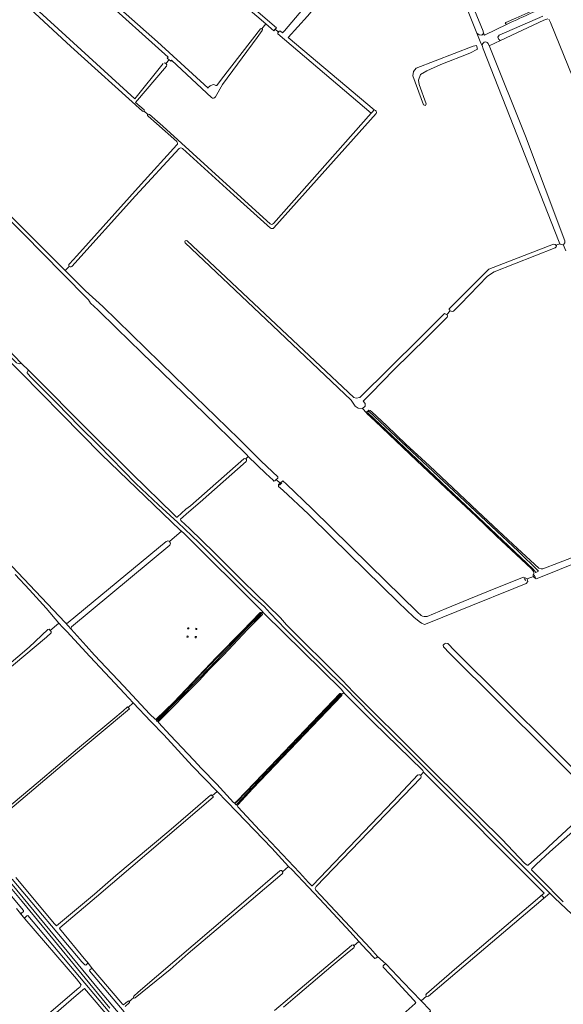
# Model space of a CAD drawing. Header units: metres. Extents: x 209813 to 223847, y 571801 to 587119.
# Tile 116 of 256: x 212664 to 213141, y 578294 to 579156. Entities that reach past the tile are written whole.
import ezdxf

# ---------------------------------------------------------------- set-up
doc = ezdxf.new("R2010")
doc.units = ezdxf.units.M
for name, color, linetype, lineweight in [('B-RO-GK-BESCHOEIING-G', 8, 'GK-BESCHOEIING', 0), ('B-RO-GR-BOUWLAND-GV', 8, 'Continuous', 0), ('B-RO-GR-GRAS-GV', 8, 'Continuous', 0), ('B-RO-IE-MEUBILAIR_WEGMEUBILAIR_HOOGSPANNINGSMAST-GV', 8, 'Continuous', 0), ('B-RO-OG-WATER_GREPPEL-GV', 8, 'Continuous', 0), ('B-RO-OG-WEG-GV', 8, 'Continuous', 0), ('B-RO-VH-ONVERHARD-GV', 8, 'Continuous', 0), ('B-RO-VH-VERHARDING_OPEN-GV', 8, 'Continuous', 0)]:
    doc.layers.add(name, color=color, linetype=linetype, lineweight=lineweight)
doc.linetypes.add('GK-BESCHOEIING', pattern='A,30,-5,[1,NLCS.shx,S=1,R=0,X=0,Y=0],-5', length=40)

msp = doc.modelspace()

# ---------------------------------------------------------------- linework, layer by layer
at = {"layer": 'B-RO-GK-BESCHOEIING-G', "flags": 128}
for points in [[(212887.879, 578752.444), (212889.206, 578753.566)], [(212889.206, 578753.566), (212890.592, 578754.737)], [(212892.137, 578748.683), (212894.24, 578750.465)], [(213106.563, 578666.907), (213107.952, 578664.974)], [(213116.454, 578667.555), (213115.203, 578669.546)], [(212665.903, 578373.359), (212667.627, 578374.951)], [(212669.288, 578369.824), (212670.76, 578371.055)], [(212982.799, 578327.461), (212984.147, 578328.549)]]:
    msp.add_lwpolyline(points, dxfattribs=at)
at = {"layer": 'B-RO-GR-BOUWLAND-GV', "flags": 128}
for points in [[(212862.625, 578771.532), (212864.736, 578773.661), (212863.586, 578774.786), (212849.359, 578788.991), (212836.147, 578801.72), (212817.337, 578819.977), (212771.109, 578864.776), (212749.508, 578885.806), (212732.824, 578902.286), (212726.45, 578907.952), (212724.741, 578910.929), (212722.857, 578912.779), (212683.559, 578952.769), (212669.545, 578966.926), (212648.222, 578988.274), (212623.456, 579013.114), (212600.848, 579036.069), (212558.317, 579079.494), (212557.381, 579080.325), (212543.316, 579094.692), (212385.153, 579250.633)], [(212332.453, 579193.11), (212377.03, 579147.596), (212419.706, 579104.787), (212435.025, 579089.878), (212459.624, 579064.909), (212482.806, 579042.549), (212527.332, 578997.656), (212571.488, 578952.415), (212573.996, 578950.104), (212582.989, 578941.54), (212607.606, 578916.931), (212622.304, 578901.812), (212634.158, 578888.56), (212665.548, 578855.845), (212672.957, 578848.547), (212680.494, 578840.825), (212719.741, 578801.277), (212762.898, 578758.415), (212799.487, 578722.783), (212801.828, 578720.57), (212802.524, 578720.599), (212810.084, 578727.494), (212814.064, 578730.541), (212860.701, 578771.633)], [(212887.782, 578288.308), (212955.253, 578345.075), (212955.457, 578345.373), (212956.566, 578345.615), (212957.263, 578344.869), (212961.713, 578348.625), (212953.895, 578357.129), (212931.359, 578381.437), (212922.05, 578391.289), (212917.454, 578396.274), (212903.064, 578411.416), (212900.091, 578414.337), (212894.793, 578409.735)], [(212894.466, 578407.9), (212845.894, 578366.904), (212812.027, 578338.197), (212796.284, 578324.042), (212765.478, 578299.228)], [(212760.45, 578296.149), (212760.838, 578295.784), (212760.648, 578295.232), (212756.874, 578291.778)], [(212764.256, 578299.449), (212760.45, 578296.149)]]:
    msp.add_lwpolyline(points, dxfattribs=at)
at = {"layer": 'B-RO-GR-BOUWLAND-GV'}
for points in [[(212860.701, 578771.633, -0.3184947), (212862.625, 578771.532)], [(212894.793, 578409.735, -0.2853724), (212894.466, 578407.9)], [(212765.478, 578299.228, -0.3638031), (212764.256, 578299.449)]]:
    msp.add_lwpolyline(points, format="xyb", dxfattribs=at)
at = {"layer": 'B-RO-GR-GRAS-GV', "flags": 128}
for points in [[(212879.955, 579152.913), (212854.382, 579175.114), (212806.303, 579216.417), (212761.429, 579255.982), (212730.402, 579282.435), (212731.695, 579283.952), (212729.664, 579285.823), (212728.302, 579284.225), (212725.304, 579286.78), (212644.287, 579357.3), (212588.061, 579405.762), (212582.928, 579410.076), (212564.62, 579392.019), (212536.69, 579358.68), (212535.997, 579357.833)], [(212979.817, 579365.439), (212981.616, 579364.857), (213028.495, 579248.533), (213070.656, 579146.43), (213070.916, 579144.323), (213071.6, 579142.954), (213091.607, 579152.64), (213090.497, 579152.693), (213089.862, 579153.169), (213090.458, 579154.042), (213099.07, 579157.773), (213122.882, 579168.29), (213123.914, 579168.965), (213123.849, 579169.723), (213123.117, 579171.47), (213103.158, 579221.273), (213088.751, 579256.595), (213074.773, 579285.702), (213064.52, 579309.316), (213036.17, 579379.68)], [(212973.557, 579365.24), (212922.072, 579344.131), (212928.763, 579327.812), (212945.9, 579284.443), (212969.125, 579224.371), (212968.961, 579222.412), (212968.095, 579220.646), (212966.442, 579218.563), (212948.502, 579197.539), (212916.707, 579159.669), (212899.627, 579140.841), (212975.081, 579077.398)], [(213068.594, 579135.915), (212978.645, 579361.448)], [(212795.295, 579121.407), (212793.745, 579122.686), (212794.401, 579123.509), (212614.616, 579285.17), (212578.053, 579317.813), (212540.898, 579352.071), (212536.869, 579355.944)], [(212510.388, 579321.148), (212529.584, 579304.19), (212620.702, 579219.024), (212765.297, 579086.997), (212790.158, 579118.186)], [(212731.695, 579283.952), (212732.7, 579285.13), (212764.178, 579258.294), (212809.051, 579218.728), (212857.131, 579177.426), (212889.398, 579149.414), (212888.213, 579148.05), (212891.057, 579145.618), (212891.715, 579146.376), (212892.965, 579146.317), (212894.725, 579144.79), (212896.483, 579146.756), (212938.091, 579196.301)], [(212771.961, 579076.3), (212709.08, 579133.019), (212669.893, 579169.406), (212668.227, 579170.973)], [(213127.226, 579157.286), (213123.575, 579156.122), (213085.731, 579138.207), (213075.824, 579133.535), (213076.49, 579132.229), (213107.526, 579054.442), (213142.12, 578962.766)], [(213152.914, 579096.503), (213129.584, 579153.914), (213128.007, 579156.766)], [(212888.213, 579148.05), (212887.072, 579146.735), (212879.955, 579152.913), (212876.617, 579148.565)], [(212886.676, 578977.77), (212972.5, 579074.546), (212890.53, 579144.059), (212890.569, 579145.056), (212891.057, 579145.618)], [(212964.694, 578815.625), (212961.025, 578815.984), (212958.313, 578817.836), (212954.774, 578823.029), (212880.288, 578893.671), (212809.424, 578960.83), (212809.179, 578961.666), (212809.513, 578962.667), (212810.449, 578962.915), (212811.148, 578962.597), (212957.303, 578825.457), (212959.241, 578824.818), (212962.33, 578825.245), (213015.095, 578877.39), (213036.599, 578898.951), (213037.118, 578898.709), (213037.846, 578898.51), (213038.607, 578898.18), (213041.682, 578901.388), (213041.219, 578901.818), (213040.856, 578902.347), (213040.682, 578903.044), (213075.42, 578937.874), (213132.226, 578959.618), (213133.508, 578959.39), (213134.223, 578958.861), (213137.794, 578960.078), (213137.035, 578961.505), (213070.578, 579130.835), (213069.778, 579133.744), (213068.594, 579135.915)], [(212832.424, 579088.196), (212824.045, 579096.189), (212797.341, 579120.881), (212796.76, 579120.197), (212795.295, 579121.407), (212792.559, 579118.134)], [(212570.979, 579071.248), (212589.125, 579052.757), (212650.002, 578991.106), (212687.803, 578953.061), (212704.383, 578936.541), (212707.884, 578940.266)], [(212773.267, 579076.449), (212776.764, 579073.328)], [(212778.148, 579073.368), (212789.955, 579063.072), (212842.51, 579015.097), (212883.835, 578977.615)], [(212707.971, 578942.554), (212714.372, 578949.53), (212770.86, 579012.236), (212802.178, 579046.725)], [(212804.212, 579043.43), (212765.897, 579002.081), (212710.126, 578940.249)], [(212884.234, 578973.857), (212851.991, 579002.813), (212807.022, 579043.553)], [(213134.223, 578958.861), (213134.672, 578958.199), (213134.514, 578957.459), (213133.586, 578956.655), (213080.157, 578935.447), (213074.27, 578931.809), (213050.656, 578907.202), (213044.571, 578901.051), (213043.27, 578900.792), (213042.41, 578900.925), (213041.682, 578901.388)], [(213140.624, 578959.481), (213140.077, 578959.231), (213138.879, 578959.469), (213138.033, 578959.734), (213137.794, 578960.078)], [(213141.306, 578959.792), (213140.624, 578959.481), (213142.894, 578953.958)], [(212704.383, 578936.541), (212722.212, 578918.854), (212737.306, 578905.006), (212799.926, 578843.789), (212836.293, 578808.813), (212856.684, 578788.925), (212876.089, 578769.7), (212890.612, 578755.844), (212890.592, 578754.737), (212889.206, 578753.566), (212892.624, 578750.286), (212894.879, 578752.433), (212898.194, 578749.531), (212920.829, 578727.898), (212970.989, 578678.396), (213012.868, 578637.161), (213016.147, 578634.288)], [(213038.607, 578898.18), (213039.037, 578897.683), (213039.334, 578897.055), (213039.169, 578896.394), (213038.948, 578895.891), (213021.155, 578877.834), (212992.258, 578849.498), (212972.313, 578829.094), (212965.377, 578822.137), (212967.023, 578820.051), (212967.244, 578817.729), (212964.694, 578815.625), (212968.423, 578812.079), (212968.415, 578812.598), (212970.266, 578814.305), (212971.604, 578813.899), (212973.049, 578812.93), (212985.883, 578800.923), (213002.806, 578784.425), (213023.461, 578765.399), (213043.855, 578746.157), (213065.591, 578725.761), (213084.019, 578708.388), (213100.617, 578692.948), (213119.245, 578675.783), (213121.341, 578675.197), (213122.915, 578675.346), (213136.661, 578680.594), (213161.632, 578690.205)], [(212795.739, 578699.053), (212806.164, 578708.267), (212805.065, 578709.231), (212736.23, 578775.493), (212648.309, 578864.7), (212647.686, 578865.584)], [(213114.61, 578668.39), (213114.213, 578669.21), (213114.424, 578669.925), (213114.795, 578670.507), (213115.066, 578671.161), (213115.029, 578671.591), (213114.69, 578672.824), (213113.023, 578675.092), (213082.11, 578703.858), (213064.156, 578721.263), (213042.706, 578741.114), (213012.252, 578770.264), (212975.871, 578804.642), (212968.493, 578811.458), (212968.423, 578812.079)], [(212565.147, 578783.169), (212561.848, 578779.607), (212565.626, 578775.561), (212662.704, 578672.13), (212704.279, 578628.243)], [(212862.89, 578769.182), (212822.453, 578733.673), (212812.492, 578725.31), (212805.427, 578718.801), (212805.507, 578717.637), (212813.07, 578710.627), (212835.025, 578689.302), (212860.149, 578664.274), (212871.101, 578653.494), (212893.078, 578632.182), (212898.087, 578626.285), (212947.036, 578577.661), (212956.814, 578567.291), (212979.29, 578544.779), (212993.247, 578531.182), (213027.935, 578496.416), (213087.07, 578437.945), (213106.868, 578417.42), (213108.985, 578415.431), (213109.874, 578415.434), (213125.945, 578429.766), (213127.764, 578431.532), (213171.365, 578471.917), (213040.943, 578601.443), (213035.628, 578606.9), (213035.62, 578608.259), (213036.513, 578609.582), (213037.902, 578610.111), (213039.523, 578609.847), (213045.417, 578603.734), (213174.818, 578475.201)], [(212886.488, 578752.832), (212880.112, 578758.628), (212864.736, 578773.661), (212862.625, 578771.532)], [(212889.206, 578753.566), (212887.879, 578752.444), (212887.15, 578752.179), (212886.488, 578752.832)], [(213176.457, 578690.369), (213117.889, 578666.809), (213117.008, 578666.616), (213116.038, 578666.935), (213115.086, 578667.517), (213114.61, 578668.39), (213109.027, 578666.353), (213109.53, 578664.104), (213108.312, 578662.305), (213097.359, 578657.86), (213059.759, 578642.685), (213023.004, 578627.788), (213019.213, 578626.443), (213016.501, 578627.665), (213014.343, 578629.114), (213009.905, 578632.783), (212996.393, 578645.795), (212937.881, 578702.867), (212917.353, 578723.021), (212894.915, 578744.188), (212891.253, 578747.384), (212891.084, 578748.273), (212891.327, 578749.05), (212892.624, 578750.286)], [(212709.502, 578622.248), (212722.543, 578607.65), (212730.09, 578599.487), (212755.666, 578572.399), (212778.269, 578548.304), (212783.32, 578543.31), (212783.976, 578543.486), (212799.488, 578558.495), (212836.91, 578597.699), (212859.722, 578621.024), (212875.135, 578636.943), (212876.043, 578637.013), (212876.597, 578636.432), (212877.508, 578637.322), (212876.665, 578638.419), (212808.339, 578706.361), (212806.164, 578708.267)], [(212698.529, 578627.295), (212698.829, 578627.547), (212687.633, 578640.721), (212673.042, 578656.731), (212660.564, 578670.301)], [(213021.599, 578633.608), (213038.246, 578640.552), (213058.061, 578648.695), (213081.557, 578658.321), (213105.878, 578668.02), (213107.201, 578667.464), (213109.027, 578666.353)], [(212948.29, 578566.716), (212946.359, 578569.357), (212878.535, 578635.986), (212877.508, 578637.322)], [(212876.597, 578636.432), (212876.861, 578636.155), (212877.04, 578635.181), (212875.765, 578633.771), (212863.961, 578622.075), (212842.888, 578599.602), (212830.408, 578586.899), (212821.575, 578577.425), (212786.451, 578541.842), (212785.675, 578540.792), (212785.904, 578540.478), (212796.301, 578529.349), (212816.914, 578507.555), (212823.706, 578500.168), (212837.117, 578486.54), (212851.831, 578470.487), (212852.505, 578470.007), (212854.895, 578471.987), (212877.546, 578495.446), (212944.85, 578565.935), (212945.813, 578565.954), (212946.46, 578565.198)], [(212644.751, 578582.792), (212672.584, 578606.528), (212688.95, 578622.077), (212690.117, 578622.32), (212691.163, 578621.114)], [(212698.529, 578627.295), (212691.163, 578621.114), (212691.885, 578620.281), (212692.065, 578619.11), (212687.9, 578615.343), (212649.872, 578583.549)], [(212763.838, 578557.74), (212756.167, 578565.929), (212739.229, 578584.094), (212725.86, 578598.544), (212705.748, 578620.223), (212701.821, 578624.027), (212698.829, 578627.547)], [(213018.333, 578497.053), (213017.616, 578498.432), (212974.224, 578540.898), (212948.692, 578566.166), (212948.29, 578566.716), (212946.46, 578565.198), (212946.622, 578564.211), (212868.679, 578482.635), (212855.492, 578468.444), (212855.218, 578467.513), (212855.595, 578466.686), (212874.921, 578446.048), (212894.566, 578425.026), (212909.557, 578409.251), (212917.416, 578400.49), (212920.025, 578397.688)], [(212837.454, 578480.103), (212815.67, 578502.726), (212790.603, 578529.805), (212779.176, 578541.367), (212763.838, 578557.74), (212759.448, 578553.765), (212760.749, 578552.432), (212732.172, 578528.924), (212711.304, 578511.252), (212669.115, 578475.761), (212638.35, 578449.596)], [(212651.403, 578463.762), (212680.526, 578488.22), (212715.127, 578517.511), (212740.79, 578538.869), (212745.928, 578543.282), (212754.974, 578550.859), (212758.985, 578554.239), (212759.448, 578553.765)], [(212921.043, 578397.891), (212991.687, 578471.709), (213013.415, 578494.688)], [(213015.769, 578492.075), (212924.33, 578396.913), (212923.294, 578395.158), (212923.89, 578393.544), (212953.685, 578361.827), (212971.875, 578342.589), (212978.036, 578335.552), (212985.505, 578328.782), (213000.495, 578313.124), (213016.278, 578296.73), (213020.849, 578300.667)], [(213015.703, 578494.21), (213018.333, 578497.053)], [(213020.821, 578302.773), (213047.419, 578325.933), (213120.114, 578387.906), (213123.974, 578390.908), (213018.333, 578497.053)], [(212661.17, 578404.794), (212694.928, 578364.233), (212696.784, 578362.435), (212729.909, 578390.201), (212748.611, 578406.437), (212794.961, 578445.319), (212816.08, 578463.59), (212831.565, 578476.892), (212832.269, 578477.156), (212833.14, 578476.415)], [(212894.793, 578409.735), (212900.091, 578414.337), (212885.371, 578430.34), (212854.727, 578462.236), (212845.771, 578471.465), (212837.454, 578480.103), (212833.14, 578476.415), (212833.907, 578475.764), (212833.858, 578475.009), (212731.687, 578387.88), (212699.533, 578360.648), (212699.19, 578360.156), (212722.259, 578332.083), (212723.688, 578330.451)], [(213166.493, 578460.459), (213128.815, 578427.108), (213116.995, 578416.203), (213113.083, 578412.49), (213112.953, 578411.425), (213121.133, 578403.337), (213140.765, 578383.435)], [(212764.34, 578300.773), (212768.291, 578304.388), (212864.567, 578386.665), (212892.293, 578410.625)], [(213147.836, 578372.784), (213133.464, 578386.606), (213129.056, 578391.151), (213123.022, 578386.02)], [(213123.022, 578386.02), (213022.653, 578300.664)], [(212685.985, 578281.955), (212716.113, 578307.98), (212717.152, 578308.72), (212718.402, 578310.693), (212714.104, 578315.917), (212668.875, 578368.638), (212661.651, 578377.505)], [(212978.036, 578335.552), (212977.515, 578334.848), (212976.52, 578333.991), (212975.551, 578333.809), (212968.537, 578341.202), (212961.713, 578348.625), (212957.263, 578344.869), (212957.908, 578344.18), (212957.338, 578343.253), (212953.238, 578339.957), (212939.194, 578328.327), (212907.759, 578301.613), (212895.531, 578291.266)], [(212723.688, 578330.451), (212727.999, 578324.939), (212753.173, 578295.594), (212754.582, 578293.691), (212755.377, 578293.198), (212757.491, 578295.029), (212759.411, 578296.438), (212759.963, 578296.607), (212760.45, 578296.149), (212764.256, 578299.449)], [(212943.662, 578235.242), (212943.025, 578235.907), (212943.493, 578236.835), (212956.137, 578247.002), (212968.67, 578257.944), (212995.252, 578280.958), (213003.088, 578287.281), (213010.932, 578294.253), (213011.554, 578295.187), (213009.874, 578297.251), (212988.984, 578319.667), (212982.842, 578326.047), (212982.799, 578327.461), (212984.147, 578328.549), (212985.505, 578328.782)], [(212744.992, 578279.683), (212721.309, 578307.409), (212713.836, 578301.397), (212497.935, 578114.275), (212497.52, 578112.715), (212497.925, 578112.275), (212598.821, 577967.545), (212601.319, 577964.564), (212602.829, 577963.87), (212665.457, 578017.869), (212666.848, 578018.503), (212668.592, 578018.327), (212669.684, 578017.657), (212715.289, 577959.065), (212717.545, 577955.85), (212879.524, 577746.776)], [(213016.278, 578296.73), (213024.205, 578288.514), (213024.417, 578287.618), (213023.191, 578286.414)]]:
    msp.add_lwpolyline(points, dxfattribs=at)
at = {"layer": 'B-RO-GR-GRAS-GV'}
for points in [[(212875.351, 579148.337, -0.3433436), (212876.617, 579148.565)], [(212830.677, 579097.994, -0.0334951), (212833.431, 579099.354)], [(212833.431, 579099.354, -0.2011059), (212835.774, 579099.183)], [(212835.774, 579099.183, 0.2303509), (212837.074, 579098.759)], [(212835.947, 579088.729, -0.4281899), (212832.424, 579088.196)], [(212776.764, 579073.328, -0.4119706), (212778.148, 579073.368)], [(212883.835, 578977.615, 0.4178537), (212886.676, 578977.77)], [(212887.061, 578974.011, -0.4146348), (212884.234, 578973.857)], [(212862.625, 578771.532, -0.4163886), (212862.89, 578769.182)], [(212792.889, 578699.154, -0.3688064), (212795.739, 578699.053)], [(212704.279, 578628.243, 0.3946512), (212707.006, 578628.077)], [(213016.147, 578634.288, 0.2086871), (213021.599, 578633.608)], [(212709.801, 578624.42, 0.1854515), (212709.502, 578622.248)], [(212892.293, 578410.625, -0.4522175), (212894.793, 578409.735)], [(212920.025, 578397.688, 0.4196106), (212921.043, 578397.891)], [(212764.256, 578299.449, -0.398535), (212764.34, 578300.773)]]:
    msp.add_lwpolyline(points, format="xyb", dxfattribs=at)
at = {"layer": 'B-RO-GR-GRAS-GV', "flags": 128}
for points in [[(213018.151, 579081.969), (213008.785, 579107.369), (213009.34, 579111.179), (213011.744, 579113.82), (213061.842, 579133.291), (213064.744, 579133.801), (213065.458, 579130.706), (213058.712, 579127.213), (213033.391, 579117.212), (213021.141, 579111.74), (213015.647, 579108.488), (213013.865, 579103.559), (213014.431, 579099.734), (213020.463, 579082.615), (213019.881, 579081.371)], [(212811.545, 578622.657), (212811.601, 578623.655), (212812.599, 578623.6), (212812.544, 578622.601)], [(212818.703, 578622.149), (212818.758, 578623.147), (212819.757, 578623.092), (212819.701, 578622.093)], [(212810.957, 578615.431), (212811.013, 578616.429), (212812.011, 578616.374), (212811.956, 578615.375)]]:
    msp.add_lwpolyline(points, close=True, dxfattribs=at)
at = {"layer": 'B-RO-GR-GRAS-GV'}
for centre, radius, start, end in [((212709.013, 578941.369), 1.578, 131.330948, 315.126787), ((213014.278, 578493.097), 1.808, 325.568897, 104.095814), ((213021.753, 578301.732), 1.397, 131.840251, 309.397209)]:
    msp.add_arc(centre, radius, start, end, dxfattribs=at)
at = {"layer": 'B-RO-IE-MEUBILAIR_WEGMEUBILAIR_HOOGSPANNINGSMAST-GV', "flags": 128}
msp.add_lwpolyline([(212818.189, 578614.917), (212819.187, 578614.861), (212819.243, 578615.86), (212818.244, 578615.915)], close=True, dxfattribs=at)
at = {"layer": 'B-RO-OG-WATER_GREPPEL-GV', "flags": 128}
for points in [[(213036.17, 579379.68), (213064.52, 579309.316), (213074.773, 579285.702), (213088.751, 579256.595), (213103.158, 579221.273), (213123.117, 579171.47), (213123.849, 579169.723), (213123.914, 579168.965), (213122.882, 579168.29), (213099.07, 579157.773), (213090.458, 579154.042), (213089.862, 579153.169), (213090.497, 579152.693), (213091.607, 579152.64)], [(212536.869, 579355.944), (212540.898, 579352.071), (212578.053, 579317.813), (212614.616, 579285.17), (212794.401, 579123.509), (212793.745, 579122.686), (212796.76, 579120.197), (212797.341, 579120.881), (212824.045, 579096.189), (212832.424, 579088.196)], [(212829.534, 579096.452), (212785.266, 579137.092), (212725.337, 579190.273), (212681.284, 579229.299), (212640.671, 579266.473), (212584.315, 579317.273), (212564.339, 579335.132), (212538.441, 579357.188)], [(212790.158, 579118.186), (212765.297, 579086.997), (212620.702, 579219.024)], [(212835.947, 579088.729), (212842.046, 579099.544), (212872.506, 579140.897), (212876.978, 579147.027)], [(212875.351, 579148.337), (212841.383, 579104.385), (212837.074, 579098.759)], [(213069.778, 579133.744), (213070.578, 579130.835), (213137.035, 578961.505), (213137.794, 578960.078), (213138.033, 578959.734), (213138.879, 578959.469), (213140.077, 578959.231), (213140.624, 578959.481)], [(213140.624, 578959.481), (213141.306, 578959.792), (213142.18, 578960.983), (213142.12, 578962.766), (213107.526, 579054.442), (213076.49, 579132.229), (213074.783, 579135.579)], [(212773.346, 579077.555), (212765.988, 579083.972), (212792.941, 579115.702)], [(212975.081, 579077.398), (212973.383, 579075.521)], [(212776.988, 579071.8), (212784.222, 579065.418), (212802.028, 579049.563)], [(212973.383, 579075.521), (212972.5, 579074.546), (212886.676, 578977.77)], [(212887.061, 578974.011), (212976.663, 579074.136)], [(212792.889, 578699.154), (212707.006, 578628.077)], [(212709.801, 578624.42), (212795.984, 578696.087)], [(212704.279, 578628.243), (212709.502, 578622.248)]]:
    msp.add_lwpolyline(points, dxfattribs=at)
at = {"layer": 'B-RO-OG-WATER_GREPPEL-GV'}
for points in [[(213091.607, 579152.64, -0.0059231), (213136.152, 579172.493)], [(212876.978, 579147.027, 0.4557088), (212876.617, 579148.565)], [(212792.941, 579115.702, 0.6726555), (212790.867, 579118.531)], [(212830.677, 579097.994, 0.1979873), (212829.534, 579096.452)], [(212771.961, 579076.3, 0.8153679), (212773.363, 579077.529)], [(212976.663, 579074.136, 0.5080103), (212975.081, 579077.398)], [(212776.764, 579073.328, 0.4857174), (212776.988, 579071.8)], [(212802.028, 579049.563, -0.4171111), (212802.178, 579046.725)], [(212804.212, 579043.43, -0.411118), (212807.022, 579043.553)], [(212795.984, 578696.087, 0.3907693), (212795.739, 578699.053)]]:
    msp.add_lwpolyline(points, format="xyb", dxfattribs=at)
at = {"layer": 'B-RO-OG-WATER_GREPPEL-GV', "flags": 128}
for points in [[(212957.303, 578825.457), (212811.148, 578962.597), (212810.449, 578962.915), (212809.513, 578962.667), (212809.179, 578961.666), (212809.424, 578960.83), (212880.288, 578893.671), (212954.774, 578823.029), (212958.313, 578817.836), (212961.025, 578815.984), (212964.694, 578815.625), (212967.244, 578817.729), (212967.023, 578820.051), (212965.377, 578822.137), (212972.313, 578829.094), (212992.258, 578849.498), (213021.155, 578877.834), (213038.948, 578895.891), (213039.169, 578896.394), (213039.334, 578897.055), (213039.037, 578897.683), (213038.607, 578898.18), (213037.846, 578898.51), (213037.118, 578898.709), (213036.599, 578898.951), (213015.095, 578877.39), (212962.33, 578825.245), (212959.241, 578824.818)], [(213133.586, 578956.655), (213134.514, 578957.459), (213134.672, 578958.199), (213134.223, 578958.861), (213133.508, 578959.39), (213132.226, 578959.618), (213075.42, 578937.874), (213040.682, 578903.044), (213040.856, 578902.347), (213041.219, 578901.818), (213041.682, 578901.388), (213042.41, 578900.925), (213043.27, 578900.792), (213044.571, 578901.051), (213050.656, 578907.202), (213074.27, 578931.809), (213080.157, 578935.447)], [(213116.644, 578672.097), (213118.904, 578673.305), (213101.216, 578690.656), (212970.77, 578813.035), (212970.105, 578813.247), (212969.26, 578812.532), (212969.421, 578811.998), (213114.456, 578674.964)], [(212784.019, 578542.563), (212784.967, 578541.549), (212785.746, 578542.602), (212820.9, 578578.216), (212829.733, 578587.69), (212842.214, 578600.393), (212863.29, 578622.87), (212875.089, 578634.562), (212876.098, 578635.678), (212876.028, 578636.06), (212875.615, 578636.493), (212875.353, 578636.473), (212860.14, 578620.76), (212837.329, 578597.436), (212799.904, 578558.229), (212784.209, 578542.599)], [(212854.434, 578468.234), (212854.688, 578469.095), (212868, 578483.421), (212945.685, 578564.728), (212945.618, 578565.131), (212945.342, 578565.453), (212945.055, 578565.447), (212877.967, 578495.186), (212855.285, 578471.695), (212852.857, 578469.683)]]:
    msp.add_lwpolyline(points, close=True, dxfattribs=at)
at = {"layer": 'B-RO-OG-WEG-GV', "flags": 128}
for points in [[(212743.453, 578290.367), (212666.586, 578383.616), (212619.594, 578439.714)], [(212636.385, 578412.85), (212667.78, 578375.893), (212667.627, 578374.951), (212665.903, 578373.359), (212664.858, 578373.553), (212668.875, 578368.638), (212669.288, 578369.824), (212670.76, 578371.055), (212671.587, 578371.393), (212743.472, 578286.22)], [(212652.371, 578405.463), (212734.901, 578305.223), (212820.883, 578203.418)], [(212755.941, 578287.039), (212725.664, 578323.086), (212725.818, 578323.968), (212726.892, 578324.828), (212727.999, 578324.939), (212723.688, 578330.451), (212723.78, 578329.279), (212723.654, 578329.063), (212722.257, 578327.999), (212721.411, 578328.091), (212718.962, 578330.87), (212657.806, 578403.332)]]:
    msp.add_lwpolyline(points, dxfattribs=at)
at = {"layer": 'B-RO-VH-ONVERHARD-GV', "flags": 128}
for points in [[(213074.783, 579135.579), (213075.824, 579133.535), (213085.731, 579138.207), (213084.258, 579139.112), (213083.239, 579141.031), (213084.438, 579142.815), (213122.713, 579159.593)], [(213091.607, 579152.64), (213071.6, 579142.954), (213070.916, 579144.323), (213069.488, 579142.736), (213067, 579143.053), (213065.11, 579144.651), (213068.594, 579135.915), (213069.778, 579133.744)]]:
    msp.add_lwpolyline(points, dxfattribs=at)
at = {"layer": 'B-RO-VH-ONVERHARD-GV'}
msp.add_lwpolyline([(213069.778, 579133.744, -0.8421704), (213074.783, 579135.579)], format="xyb", dxfattribs=at)
at = {"layer": 'B-RO-VH-VERHARDING_OPEN-GV', "flags": 128}
for points in [[(212475.183, 579045.599), (212457.353, 579063.328), (212376.661, 579145.76), (212355.951, 579165.978), (212352.693, 579163.562), (212398.394, 579118.712), (212443.015, 579072.659), (212507.329, 579009.562), (212618.624, 578897.624), (212646.716, 578866.959), (212648.309, 578864.7), (212736.23, 578775.493), (212805.065, 578709.231), (212808.339, 578706.361), (212876.665, 578638.419), (212878.535, 578635.986), (212946.359, 578569.357), (212948.692, 578566.166), (212974.224, 578540.898), (213017.616, 578498.432), (213018.333, 578497.053), (213123.974, 578390.908), (213120.77, 578388.416)], [(212665.548, 578855.845), (212664.852, 578855.218), (212663.993, 578854.949), (212663.099, 578855.055), (212661.739, 578855.689), (212655.506, 578861.945), (212613.437, 578907.45), (212578.732, 578941.945), (212557.56, 578963.688), (212483.52, 579037.309)], [(213123.022, 578386.02), (213129.056, 578391.151), (213114.061, 578405.857), (213021.756, 578498.517), (212972.124, 578548.012), (212949.412, 578571.138), (212936.506, 578583.635), (212910.795, 578608.915), (212897.335, 578622.351), (212883.791, 578636.345), (212878.643, 578642.109), (212868.458, 578651.206), (212821.291, 578698.2), (212803.001, 578715.805), (212785.992, 578731.209), (212766.311, 578749.922), (212733.728, 578783.229), (212716.788, 578799.985), (212696.991, 578820.421), (212682.769, 578834.776), (212673.672, 578843.78), (212671.071, 578846.964), (212670.869, 578847.525), (212671.104, 578848.227), (212671.575, 578848.642), (212672.135, 578848.821), (212672.487, 578848.785), (212672.957, 578848.547), (212665.548, 578855.845)]]:
    msp.add_lwpolyline(points, dxfattribs=at)
at = {"layer": 'B-RO-VH-VERHARDING_OPEN-GV'}
msp.add_lwpolyline([(213120.77, 578388.416, -0.8434181), (213123.022, 578386.02)], format="xyb", dxfattribs=at)

doc.saveas('drawing.dxf')
